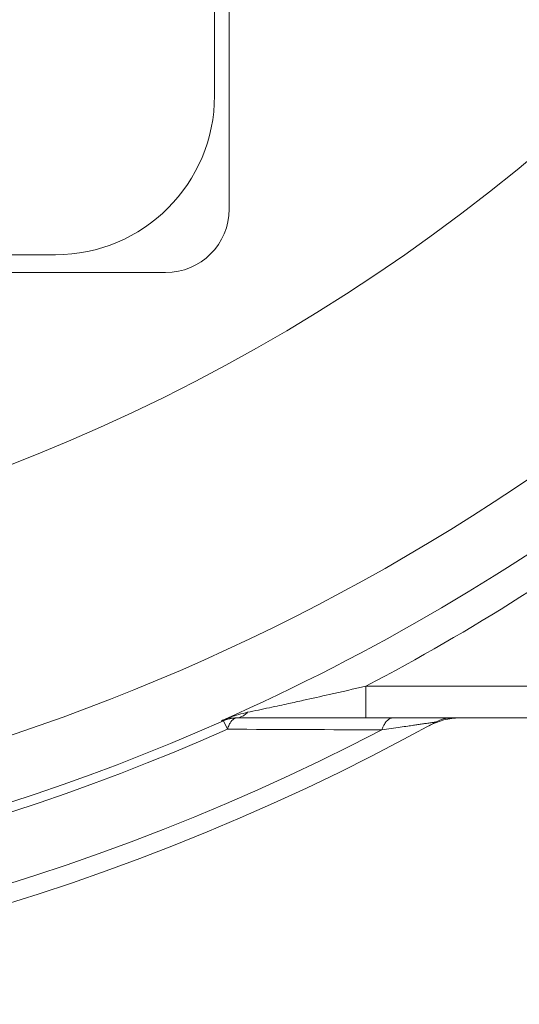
# Model space of a CAD drawing. Header units: millimetres. Extents: x -104 to 382, y -287 to 234.
# Tile 7 of 46: x 17 to 33, y -223 to -192. Entities that reach past the tile are written whole.
import ezdxf

# ---------------------------------------------------------------- set-up
doc = ezdxf.new("R2010")
doc.units = ezdxf.units.MM
doc.linetypes.add('K5LT_BASIC', pattern=[0])
doc.linetypes.add('K5LT_THIN', pattern=[0])

msp = doc.modelspace()

# ---------------------------------------------------------------- linework, layer by layer
at = {"color": 150, "linetype": 'K5LT_BASIC', "lineweight": 20, "true_color": 0x0080ff}
for p, q in [((24.042, -175.986), (24.042, -197.986)), ((23.58, -179.424), (23.58, -194.424)), ((18.58, -199.424), (-26.42, -199.424)), ((22.042, -199.986), (-29.958, -199.986)), ((24.242, -213.986), (28.34, -213.986)), ((28.34, -213.986), (46.582, -213.986))]:
    msp.add_line(p, q, dxfattribs=at)
at = {"color": 7, "linetype": 'K5LT_THIN', "lineweight": 18}
for p, q in [((43.754, -212.986), (28.34, -212.986)), ((28.34, -212.986), (28.34, -213.986)), ((23.8, -214.072), (23.867, -214.073)), ((23.986, -214.34), (23.867, -214.073))]:
    msp.add_line(p, q, dxfattribs=at)
for radius, start, end in [(58.491, 116.40976, 325.86214), (66.49, 146.98461, 325.86214), (68.465, 293.91806, 306.93144), (69.465, 297.70724, 306.93144), (68.493, 246.03077, 293.96923), (70.914, 242.44999, 297.55001), (68.786, 246.03077, 293.96923)]:
    msp.add_arc((-3.958, -151.486), radius, start, end, dxfattribs=at)
at = {"color": 150, "linetype": 'K5LT_BASIC', "lineweight": 20, "true_color": 0x0080ff}
for centre, radius, start, end in [((18.58, -194.424), 5, 270, 0), ((22.042, -197.986), 2, 270, 0), ((-3.958, -151.486), 71.5, 241.14717, 298.85283), ((31.284, -215.986), 2, 90, 118.6517), ((31.028, -214.986), 1, 90, 118.8528)]:
    msp.add_arc(centre, radius, start, end, dxfattribs=at)
at = {"color": 7, "linetype": 'K5LT_THIN', "lineweight": 18}
for points, knots in [([(28.34, -212.986), (27.959, -213.074), (27.299, -213.225), (26.485, -213.406), (25.967, -213.519), (25.61, -213.597), (25.291, -213.666), (24.947, -213.739), (24.727, -213.785), (24.619, -213.808)], [0, 0, 0, 0, 0.29698, 0.507202, 0.632191, 0.707144, 0.795071, 0.892304, 1, 1, 1, 1]), ([(24.619, -213.808), (24.527, -213.827), (24.343, -213.874), (24.099, -213.953), (23.919, -214.022), (23.83, -214.06), (23.8, -214.072)], [0, 0, 0, 0, 0.333333, 0.666667, 0.888889, 1, 1, 1, 1]), ([(24.619, -213.808), (24.586, -213.843), (24.519, -213.901), (24.418, -213.954), (24.326, -213.981), (24.269, -213.986), (24.242, -213.986)], [0, 0, 0, 0, 0.303072, 0.575881, 0.798104, 1, 1, 1, 1]), ([(23.986, -214.34), (24.003, -214.289), (24.037, -214.201), (24.093, -214.103), (24.151, -214.037), (24.21, -213.996), (24.252, -213.986), (24.273, -213.986)], [0, 0, 0, 0, 0.231995, 0.436691, 0.616257, 0.804026, 1, 1, 1, 1]), ([(29.169, -213.986), (29.131, -213.986), (29.061, -214.01), (28.972, -214.097), (28.908, -214.199), (28.867, -214.288), (28.849, -214.339), (28.842, -214.359)], [0, 0, 0, 0, 0.303481, 0.557473, 0.772262, 0.913225, 1, 1, 1, 1]), ([(28.842, -214.359), (28.941, -214.345), (29.137, -214.317), (29.408, -214.277), (29.641, -214.243), (29.825, -214.217), (29.979, -214.194), (30.117, -214.174), (30.256, -214.153), (30.388, -214.134), (30.487, -214.119), (30.537, -214.112), (30.545, -214.111), (30.545, -214.111)], [0, 0, 0, 0, 0.119786, 0.239572, 0.342904, 0.429782, 0.500207, 0.575134, 0.654563, 0.748898, 0.853637, 0.940806, 1, 1, 1, 1])]:
    msp.add_open_spline(points, degree=3, knots=knots, dxfattribs=at)
at = {"color": 150, "linetype": 'K5LT_BASIC', "lineweight": 20, "true_color": 0x0080ff}
msp.add_open_spline([(23.8, -214.072), (23.846, -214.054), (23.94, -214.022), (24.072, -213.996), (24.174, -213.987), (24.225, -213.986), (24.242, -213.986)], degree=3, knots=[0, 0, 0, 0, 0.333333, 0.666667, 0.888889, 1, 1, 1, 1], dxfattribs=at)
msp.add_open_spline([(24.273, -213.986), (24.227, -213.986), (24.134, -213.993), (23.997, -214.022), (23.91, -214.054), (23.867, -214.073)], degree=3, dxfattribs=at)
at = {"color": 7, "linetype": 'K5LT_THIN', "lineweight": 18}
msp.add_open_spline([(23.986, -214.34), (25.621, -214.346), (27.24, -214.353), (28.842, -214.359)], degree=3, dxfattribs=at)

doc.saveas('drawing.dxf')
